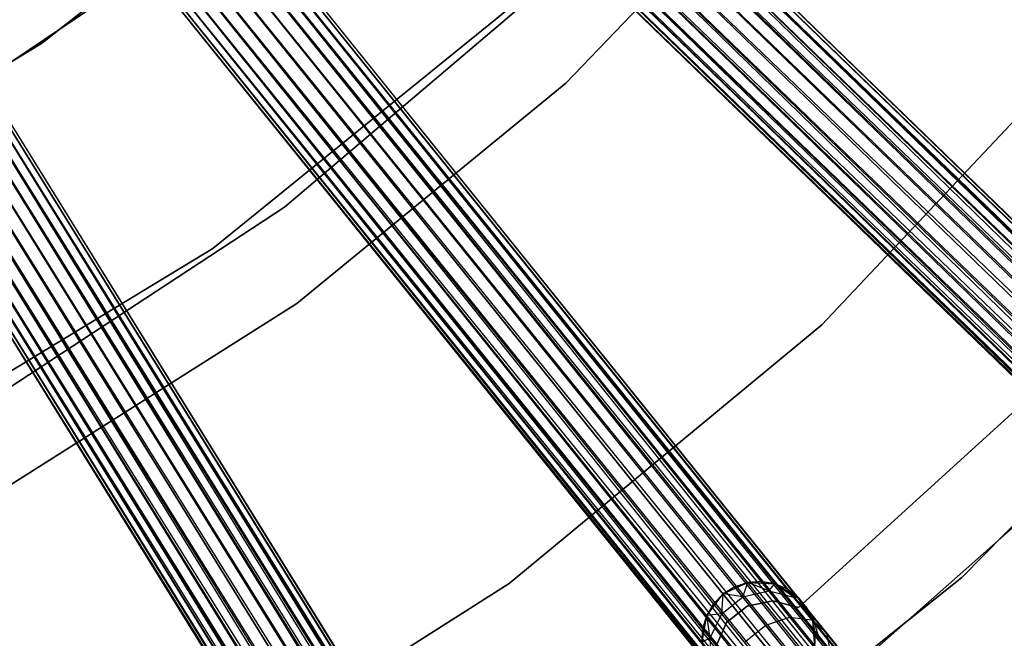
# Model space of a CAD drawing. Extents: x -189 to 189, y -189 to 189.
# Tile 210 of 256: x 25 to 42, y -47 to -36. Entities that reach past the tile are written whole.
import ezdxf

# ---------------------------------------------------------------- set-up
doc = ezdxf.new("R2010")
doc.units = 0
doc.header["$LTSCALE"] = 25.4
doc.layers.get('0').update_dxf_attribs({"linetype": 'CONTINUOUS'})

# ---------------------------------------------------------------- blocks, each defined once
blk = doc.blocks.new('NL2500012474_STL')
at = {"color": 0}
for p, q in [((312.745, -116.805, 178.249), (222.944, -29.506, 178.068)), ((312.745, -116.805, 178.249), (222.944, -29.506, 178.068)), ((312.934, -116.61, 177.855), (222.944, -29.506, 178.068)), ((312.934, -116.61, 177.855), (222.944, -29.506, 178.068)), ((222.944, -29.506, 176.932), (312.856, -116.691, 176.932)), ((222.944, -29.506, 176.932), (312.856, -116.691, 176.932)), ((222.944, -29.506, 176.932), (312.974, -116.569, 177.379)), ((222.944, -29.506, 176.932), (312.974, -116.569, 177.379)), ((312.934, -116.61, 177.855), (223.022, -29.425, 177.855)), ((312.934, -116.61, 177.855), (223.022, -29.425, 177.855)), ((223.022, -29.425, 177.145), (312.974, -116.569, 177.379)), ((223.022, -29.425, 177.145), (312.974, -116.569, 177.379)), ((312.974, -116.569, 177.379), (223.062, -29.384, 177.621)), ((312.974, -116.569, 177.379), (223.062, -29.384, 177.379)), ((312.934, -116.61, 177.855), (223.062, -29.384, 177.621)), ((312.934, -116.61, 177.855), (223.062, -29.384, 177.621)), ((312.974, -116.569, 177.379), (223.062, -29.384, 177.621)), ((312.974, -116.569, 177.379), (223.062, -29.384, 177.379)), ((312.45, -117.11, 178.471), (222.833, -29.62, 178.249)), ((312.45, -117.11, 178.471), (222.833, -29.62, 178.249)), ((312.745, -116.805, 178.249), (222.833, -29.62, 178.249)), ((312.745, -116.805, 178.249), (222.833, -29.62, 178.249)), ((222.833, -29.62, 176.751), (312.856, -116.691, 176.932)), ((222.833, -29.62, 176.751), (312.856, -116.691, 176.932)), ((312.45, -117.11, 178.471), (222.694, -29.763, 178.385)), ((312.45, -117.11, 178.471), (222.694, -29.763, 178.385)), ((312.607, -116.948, 176.615), (222.694, -29.763, 176.615)), ((222.694, -29.763, 176.615), (312.856, -116.691, 176.932)), ((222.694, -29.763, 176.615), (312.856, -116.691, 176.932)), ((312.607, -116.948, 176.615), (222.694, -29.763, 176.615)), ((312.45, -117.11, 178.471), (222.538, -29.925, 178.471)), ((312.45, -117.11, 178.471), (222.538, -29.925, 178.471)), ((222.538, -29.925, 176.529), (312.607, -116.948, 176.615)), ((222.538, -29.925, 176.529), (312.607, -116.948, 176.615)), ((312.283, -117.281, 178.5), (222.371, -30.096, 178.5)), ((312.283, -117.281, 178.5), (222.371, -30.096, 178.5)), ((222.371, -30.096, 176.5), (312.283, -117.281, 176.5)), ((222.371, -30.096, 176.5), (312.283, -117.281, 176.5)), ((222.371, -30.096, 176.5), (312.607, -116.948, 176.615)), ((222.371, -30.096, 176.5), (312.607, -116.948, 176.615)), ((311.822, -117.757, 178.249), (222.204, -30.268, 178.471)), ((311.822, -117.757, 178.249), (222.204, -30.268, 178.471)), ((312.117, -117.453, 178.471), (222.204, -30.268, 178.471)), ((312.117, -117.453, 178.471), (222.204, -30.268, 178.471)), ((222.204, -30.268, 176.529), (312.283, -117.281, 176.5)), ((222.204, -30.268, 176.529), (312.283, -117.281, 176.5)), ((311.96, -117.615, 176.615), (222.047, -30.43, 176.615)), ((222.047, -30.43, 176.615), (312.283, -117.281, 176.5)), ((311.96, -117.615, 176.615), (222.047, -30.43, 176.615)), ((311.822, -117.757, 178.249), (222.047, -30.43, 178.385)), ((311.822, -117.757, 178.249), (222.047, -30.43, 178.385)), ((222.047, -30.43, 176.615), (312.283, -117.281, 176.5)), ((311.96, -117.615, 176.615), (221.798, -30.687, 176.932)), ((311.96, -117.615, 176.615), (221.798, -30.687, 176.932)), ((311.711, -117.872, 176.932), (221.798, -30.687, 176.932)), ((311.711, -117.872, 176.932), (221.798, -30.687, 176.932)), ((311.633, -117.953, 177.855), (221.798, -30.687, 178.068)), ((311.633, -117.953, 177.855), (221.798, -30.687, 178.068)), ((311.96, -117.615, 176.615), (221.909, -30.572, 176.751)), ((311.96, -117.615, 176.615), (221.909, -30.572, 176.751)), ((311.633, -117.953, 177.855), (221.909, -30.572, 178.249)), ((311.633, -117.953, 177.855), (221.909, -30.572, 178.249)), ((311.822, -117.757, 178.249), (221.909, -30.572, 178.249)), ((311.822, -117.757, 178.249), (221.909, -30.572, 178.249)), ((311.592, -117.994, 177.379), (221.68, -30.809, 177.379)), ((311.592, -117.994, 177.379), (221.68, -30.809, 177.621)), ((311.711, -117.872, 176.932), (221.68, -30.809, 177.379)), ((311.711, -117.872, 176.932), (221.68, -30.809, 177.379)), ((311.592, -117.994, 177.379), (221.68, -30.809, 177.379)), ((311.592, -117.994, 177.379), (221.68, -30.809, 177.621)), ((311.711, -117.872, 176.932), (221.72, -30.768, 177.145)), ((311.711, -117.872, 176.932), (221.72, -30.768, 177.145)), ((311.592, -117.994, 177.379), (221.72, -30.768, 177.855)), ((311.592, -117.994, 177.379), (221.72, -30.768, 177.855)), ((311.633, -117.953, 177.855), (221.72, -30.768, 177.855)), ((311.633, -117.953, 177.855), (221.72, -30.768, 177.855)), ((230.064, -32.859, 20), (225.821, -37.29, 20)), ((225.821, -37.29, 26.5), (230.064, -32.859, 26.5)), ((230.064, -32.859, 20), (225.821, -37.29, 20)), ((225.821, -37.29, 26.5), (230.064, -32.859, 26.5)), ((297.471, -130.842, 178.249), (219.079, -33.169, 178.068)), ((297.471, -130.842, 178.249), (219.079, -33.169, 178.068)), ((297.683, -130.672, 177.855), (219.079, -33.169, 178.068)), ((297.683, -130.672, 177.855), (219.079, -33.169, 178.068)), ((219.079, -33.169, 176.932), (297.596, -130.742, 176.932)), ((219.079, -33.169, 176.932), (297.596, -130.742, 176.932)), ((219.079, -33.169, 176.932), (297.728, -130.635, 177.379)), ((219.079, -33.169, 176.932), (297.728, -130.635, 177.379)), ((297.683, -130.672, 177.855), (219.166, -33.098, 177.855)), ((297.683, -130.672, 177.855), (219.166, -33.098, 177.855)), ((219.166, -33.098, 177.145), (297.728, -130.635, 177.379)), ((219.166, -33.098, 177.145), (297.728, -130.635, 177.379)), ((297.728, -130.635, 177.379), (219.211, -33.062, 177.621)), ((297.728, -130.635, 177.379), (219.211, -33.062, 177.379)), ((297.683, -130.672, 177.855), (219.211, -33.062, 177.621)), ((297.683, -130.672, 177.855), (219.211, -33.062, 177.621)), ((297.728, -130.635, 177.379), (219.211, -33.062, 177.621)), ((297.728, -130.635, 177.379), (219.211, -33.062, 177.379)), ((216.568, -36.588, 186), (220.793, -33.277, 186)), ((220.793, -33.277, 178.5), (216.568, -36.588, 178.5)), ((216.568, -36.588, 186), (220.793, -33.277, 186)), ((220.793, -33.277, 178.5), (216.568, -36.588, 178.5)), ((297.141, -131.108, 178.471), (218.954, -33.269, 178.249)), ((297.141, -131.108, 178.471), (218.954, -33.269, 178.249)), ((297.471, -130.842, 178.249), (218.954, -33.269, 178.249)), ((297.471, -130.842, 178.249), (218.954, -33.269, 178.249)), ((218.954, -33.269, 176.751), (297.596, -130.742, 176.932)), ((218.954, -33.269, 176.751), (297.596, -130.742, 176.932)), ((297.141, -131.108, 178.471), (218.8, -33.393, 178.385)), ((297.141, -131.108, 178.471), (218.8, -33.393, 178.385)), ((297.317, -130.966, 176.615), (218.8, -33.393, 176.615)), ((218.8, -33.393, 176.615), (297.596, -130.742, 176.932)), ((218.8, -33.393, 176.615), (297.596, -130.742, 176.932)), ((297.317, -130.966, 176.615), (218.8, -33.393, 176.615)), ((296.955, -131.258, 178.5), (218.438, -33.684, 178.5)), ((296.955, -131.258, 178.5), (218.438, -33.684, 178.5)), ((218.438, -33.684, 176.5), (296.955, -131.258, 176.5)), ((218.438, -33.684, 176.5), (296.955, -131.258, 176.5)), ((218.438, -33.684, 176.5), (297.317, -130.966, 176.615)), ((218.438, -33.684, 176.5), (297.317, -130.966, 176.615)), ((297.141, -131.108, 178.471), (218.624, -33.534, 178.471)), ((297.141, -131.108, 178.471), (218.624, -33.534, 178.471)), ((218.624, -33.534, 176.529), (297.317, -130.966, 176.615)), ((218.624, -33.534, 176.529), (297.317, -130.966, 176.615)), ((296.438, -131.674, 178.249), (218.251, -33.835, 178.471)), ((296.438, -131.674, 178.249), (218.251, -33.835, 178.471)), ((296.768, -131.408, 178.471), (218.251, -33.835, 178.471)), ((296.768, -131.408, 178.471), (218.251, -33.835, 178.471)), ((218.251, -33.835, 176.529), (296.955, -131.258, 176.5)), ((218.251, -33.835, 176.529), (296.955, -131.258, 176.5)), ((296.593, -131.549, 176.615), (218.076, -33.976, 176.615)), ((218.076, -33.976, 176.615), (296.955, -131.258, 176.5)), ((296.593, -131.549, 176.615), (218.076, -33.976, 176.615)), ((296.438, -131.674, 178.249), (218.076, -33.976, 178.385)), ((296.438, -131.674, 178.249), (218.076, -33.976, 178.385)), ((218.076, -33.976, 176.615), (296.955, -131.258, 176.5)), ((296.593, -131.549, 176.615), (217.797, -34.2, 176.932)), ((296.593, -131.549, 176.615), (217.797, -34.2, 176.932)), ((296.314, -131.774, 176.932), (217.797, -34.2, 176.932)), ((296.314, -131.774, 176.932), (217.797, -34.2, 176.932)), ((296.226, -131.844, 177.855), (217.797, -34.2, 178.068)), ((296.226, -131.844, 177.855), (217.797, -34.2, 178.068)), ((296.593, -131.549, 176.615), (217.921, -34.1, 176.751)), ((296.593, -131.549, 176.615), (217.921, -34.1, 176.751)), ((296.226, -131.844, 177.855), (217.921, -34.1, 178.249)), ((296.226, -131.844, 177.855), (217.921, -34.1, 178.249)), ((296.438, -131.674, 178.249), (217.921, -34.1, 178.249)), ((296.438, -131.674, 178.249), (217.921, -34.1, 178.249)), ((296.181, -131.88, 177.379), (217.664, -34.307, 177.379)), ((296.181, -131.88, 177.379), (217.664, -34.307, 177.621)), ((296.314, -131.774, 176.932), (217.664, -34.307, 177.379)), ((296.314, -131.774, 176.932), (217.664, -34.307, 177.379)), ((296.181, -131.88, 177.379), (217.664, -34.307, 177.379)), ((296.181, -131.88, 177.379), (217.664, -34.307, 177.621)), ((296.314, -131.774, 176.932), (217.709, -34.271, 177.145)), ((296.314, -131.774, 176.932), (217.709, -34.271, 177.145)), ((296.181, -131.88, 177.379), (217.709, -34.271, 177.855)), ((296.181, -131.88, 177.379), (217.709, -34.271, 177.855)), ((296.226, -131.844, 177.855), (217.709, -34.271, 177.855)), ((296.226, -131.844, 177.855), (217.709, -34.271, 177.855)), ((213.905, -38.347, 186), (218.362, -35.345, 186)), ((218.362, -35.345, 187), (213.905, -38.347, 187)), ((213.905, -38.347, 186), (218.362, -35.345, 186)), ((218.362, -35.345, 187), (213.905, -38.347, 187)), ((220.855, -39.477, 20), (225.482, -35.548, 20)), ((225.482, -35.548, 26.5), (220.855, -39.477, 26.5)), ((225.482, -35.548, 26.5), (220.855, -39.477, 26.5)), ((220.855, -39.477, 20), (225.482, -35.548, 20)), ((224.803, -35.984, 20), (219.592, -40.209, 20)), ((219.592, -40.209, 19), (224.803, -35.984, 19)), ((219.592, -40.209, 19), (224.803, -35.984, 19)), ((224.803, -35.984, 20), (219.592, -40.209, 20)), ((280.82, -142.752, 177.855), (214.889, -36.27, 177.855)), ((280.82, -142.752, 177.855), (214.889, -36.27, 177.855)), ((214.889, -36.27, 177.145), (280.869, -142.722, 177.379)), ((214.889, -36.27, 177.145), (280.869, -142.722, 177.379)), ((280.869, -142.722, 177.379), (214.938, -36.239, 177.621)), ((280.869, -142.722, 177.379), (214.938, -36.239, 177.379)), ((280.82, -142.752, 177.855), (214.938, -36.239, 177.621)), ((280.82, -142.752, 177.855), (214.938, -36.239, 177.621)), ((280.869, -142.722, 177.379), (214.938, -36.239, 177.621)), ((280.869, -142.722, 177.379), (214.938, -36.239, 177.379)), ((280.228, -143.119, 178.471), (214.657, -36.413, 178.249)), ((280.228, -143.119, 178.471), (214.657, -36.413, 178.249)), ((280.589, -142.896, 178.249), (214.657, -36.413, 178.249)), ((280.589, -142.896, 178.249), (214.657, -36.413, 178.249)), ((214.657, -36.413, 176.751), (280.725, -142.811, 176.932)), ((214.657, -36.413, 176.751), (280.725, -142.811, 176.932)), ((280.589, -142.896, 178.249), (214.793, -36.329, 178.068)), ((280.589, -142.896, 178.249), (214.793, -36.329, 178.068)), ((280.82, -142.752, 177.855), (214.793, -36.329, 178.068)), ((280.82, -142.752, 177.855), (214.793, -36.329, 178.068)), ((214.793, -36.329, 176.932), (280.725, -142.811, 176.932)), ((214.793, -36.329, 176.932), (280.725, -142.811, 176.932)), ((214.793, -36.329, 176.932), (280.869, -142.722, 177.379)), ((214.793, -36.329, 176.932), (280.869, -142.722, 177.379)), ((230.336, -41.557, 20), (235.236, -36.339, 20)), ((235.236, -36.339, 22), (230.336, -41.557, 22)), ((235.236, -36.339, 22), (230.336, -41.557, 22)), ((230.336, -41.557, 20), (235.236, -36.339, 20)), ((211.974, -39.365, 186), (216.568, -36.588, 186)), ((216.568, -36.588, 178.5), (211.974, -39.365, 178.5)), ((211.974, -39.365, 186), (216.568, -36.588, 186)), ((216.568, -36.588, 178.5), (211.974, -39.365, 178.5)), ((280.228, -143.119, 178.471), (214.297, -36.636, 178.471)), ((280.228, -143.119, 178.471), (214.297, -36.636, 178.471)), ((214.297, -36.636, 176.529), (280.42, -143, 176.615)), ((214.297, -36.636, 176.529), (280.42, -143, 176.615)), ((280.228, -143.119, 178.471), (214.489, -36.517, 178.385)), ((280.228, -143.119, 178.471), (214.489, -36.517, 178.385)), ((280.42, -143, 176.615), (214.489, -36.517, 176.615)), ((214.489, -36.517, 176.615), (280.725, -142.811, 176.932)), ((214.489, -36.517, 176.615), (280.725, -142.811, 176.932)), ((280.42, -143, 176.615), (214.489, -36.517, 176.615)), ((216.568, -36.588, 186), (216.568, -36.588, 178.5)), ((216.568, -36.588, 186), (216.568, -36.588, 178.5)), ((280.025, -143.245, 178.5), (214.094, -36.762, 178.5)), ((280.025, -143.245, 178.5), (214.094, -36.762, 178.5)), ((214.094, -36.762, 176.5), (280.025, -143.245, 176.5)), ((214.094, -36.762, 176.5), (280.025, -143.245, 176.5)), ((214.094, -36.762, 176.5), (280.42, -143, 176.615)), ((214.094, -36.762, 176.5), (280.42, -143, 176.615)), ((279.461, -143.594, 178.249), (213.89, -36.888, 178.471)), ((279.461, -143.594, 178.249), (213.89, -36.888, 178.471)), ((279.821, -143.371, 178.471), (213.89, -36.888, 178.471)), ((279.821, -143.371, 178.471), (213.89, -36.888, 178.471)), ((213.89, -36.888, 176.529), (280.025, -143.245, 176.5)), ((213.89, -36.888, 176.529), (280.025, -143.245, 176.5)), ((279.63, -143.489, 176.615), (213.53, -37.111, 176.751)), ((279.63, -143.489, 176.615), (213.53, -37.111, 176.751)), ((279.23, -143.737, 177.855), (213.53, -37.111, 178.249)), ((279.23, -143.737, 177.855), (213.53, -37.111, 178.249)), ((279.461, -143.594, 178.249), (213.53, -37.111, 178.249)), ((279.461, -143.594, 178.249), (213.53, -37.111, 178.249)), ((279.63, -143.489, 176.615), (213.698, -37.007, 176.615)), ((213.698, -37.007, 176.615), (280.025, -143.245, 176.5)), ((279.63, -143.489, 176.615), (213.698, -37.007, 176.615)), ((279.461, -143.594, 178.249), (213.698, -37.007, 178.385)), ((279.461, -143.594, 178.249), (213.698, -37.007, 178.385)), ((213.698, -37.007, 176.615), (280.025, -143.245, 176.5)), ((279.181, -143.767, 177.379), (213.25, -37.285, 177.379)), ((279.181, -143.767, 177.379), (213.25, -37.285, 177.621)), ((279.325, -143.678, 176.932), (213.25, -37.285, 177.379)), ((279.325, -143.678, 176.932), (213.25, -37.285, 177.379)), ((279.181, -143.767, 177.379), (213.25, -37.285, 177.379)), ((279.181, -143.767, 177.379), (213.25, -37.285, 177.621)), ((279.325, -143.678, 176.932), (213.299, -37.254, 177.145)), ((279.325, -143.678, 176.932), (213.299, -37.254, 177.145)), ((279.181, -143.767, 177.379), (213.299, -37.254, 177.855)), ((279.181, -143.767, 177.379), (213.299, -37.254, 177.855)), ((279.23, -143.737, 177.855), (213.299, -37.254, 177.855)), ((279.23, -143.737, 177.855), (213.299, -37.254, 177.855)), ((279.63, -143.489, 176.615), (213.394, -37.195, 176.932)), ((279.63, -143.489, 176.615), (213.394, -37.195, 176.932)), ((279.325, -143.678, 176.932), (213.394, -37.195, 176.932)), ((279.325, -143.678, 176.932), (213.394, -37.195, 176.932)), ((279.23, -143.737, 177.855), (213.394, -37.195, 178.068)), ((279.23, -143.737, 177.855), (213.394, -37.195, 178.068)), ((225.821, -37.29, 20), (221.076, -41.177, 20)), ((221.076, -41.177, 26.5), (225.821, -37.29, 26.5)), ((225.821, -37.29, 20), (221.076, -41.177, 20)), ((221.076, -41.177, 26.5), (225.821, -37.29, 26.5)), ((225.821, -37.29, 20), (225.821, -37.29, 26.5)), ((225.821, -37.29, 20), (225.821, -37.29, 26.5)), ((215.781, -42.808, 20), (220.855, -39.477, 20)), ((220.855, -39.477, 26.5), (215.781, -42.808, 26.5)), ((220.855, -39.477, 26.5), (215.781, -42.808, 26.5)), ((215.781, -42.808, 20), (220.855, -39.477, 20)), ((220.855, -39.477, 26.5), (220.855, -39.477, 20)), ((220.855, -39.477, 26.5), (220.855, -39.477, 20)), ((219.592, -40.209, 20), (213.854, -43.685, 20)), ((213.854, -43.685, 19), (219.592, -40.209, 19)), ((213.854, -43.685, 19), (219.592, -40.209, 19)), ((219.592, -40.209, 20), (213.854, -43.685, 20)), ((219.592, -40.209, 20), (219.592, -40.209, 19)), ((219.592, -40.209, 20), (219.592, -40.209, 19)), ((238.046, -40.678, 20), (232.803, -46.014, 20)), ((232.803, -46.014, 19), (238.046, -40.678, 19)), ((238.046, -40.678, 20), (232.803, -46.014, 20)), ((232.803, -46.014, 19), (238.046, -40.678, 19)), ((221.076, -41.177, 20), (215.896, -44.464, 20)), ((215.896, -44.464, 26.5), (221.076, -41.177, 26.5)), ((221.076, -41.177, 20), (215.896, -44.464, 20)), ((215.896, -44.464, 26.5), (221.076, -41.177, 26.5)), ((221.076, -41.177, 20), (221.076, -41.177, 26.5)), ((221.076, -41.177, 20), (221.076, -41.177, 26.5)), ((224.821, -46.12, 20), (230.336, -41.557, 20)), ((230.336, -41.557, 22), (224.821, -46.12, 22)), ((230.336, -41.557, 22), (224.821, -46.12, 22)), ((224.821, -46.12, 20), (230.336, -41.557, 20)), ((230.336, -41.557, 22), (230.336, -41.557, 20)), ((230.336, -41.557, 22), (230.336, -41.557, 20)), ((234.064, -42.772, 22), (229.921, -46.546, 22)), ((229.921, -46.546, 20), (234.064, -42.772, 20)), ((229.921, -46.546, 20), (234.064, -42.772, 20)), ((234.064, -42.772, 22), (229.921, -46.546, 22)), ((235.175, -43.83, 26.5), (229.457, -48.887, 26.5)), ((229.457, -48.887, 17), (235.175, -43.83, 17)), ((229.457, -48.887, 17), (235.175, -43.83, 17)), ((235.175, -43.83, 26.5), (229.457, -48.887, 26.5)), ((232.803, -46.014, 20), (226.955, -50.679, 20)), ((226.955, -50.679, 19), (232.803, -46.014, 19)), ((232.803, -46.014, 20), (226.955, -50.679, 20)), ((226.955, -50.679, 19), (232.803, -46.014, 19)), ((232.803, -46.014, 20), (232.803, -46.014, 19)), ((232.803, -46.014, 20), (232.803, -46.014, 19)), ((218.777, -49.956, 20), (224.821, -46.12, 20)), ((224.821, -46.12, 22), (218.777, -49.956, 22)), ((224.821, -46.12, 22), (218.777, -49.956, 22)), ((218.777, -49.956, 20), (224.821, -46.12, 20)), ((224.821, -46.12, 22), (224.821, -46.12, 20)), ((224.821, -46.12, 22), (224.821, -46.12, 20)), ((228.594, -46.306, 20), (229.028, -46.103, 20)), ((228.594, -46.306, 20), (229.028, -46.103, 20)), ((228.799, -46.178, 25.5), (228.594, -46.306, 25.5)), ((228.799, -46.178, 25.5), (228.594, -46.306, 25.5)), ((228.799, -46.178, 25.5), (228.594, -46.306, 20)), ((228.799, -46.178, 25.5), (228.594, -46.306, 20)), ((229.028, -46.103, 25.5), (228.799, -46.178, 25.5)), ((228.799, -46.178, 25.5), (229.028, -46.103, 20)), ((228.799, -46.178, 25.5), (229.028, -46.103, 20)), ((229.028, -46.103, 25.5), (228.799, -46.178, 25.5)), ((228.94, -46.354, 26.637), (228.799, -46.178, 25.5)), ((228.94, -46.354, 26.637), (228.799, -46.178, 25.5)), ((228.94, -46.354, 26.637), (229.028, -46.103, 25.5)), ((228.94, -46.354, 26.637), (229.028, -46.103, 25.5)), ((229.268, -46.086, 25.5), (229.028, -46.103, 25.5)), ((229.028, -46.103, 20), (229.268, -46.086, 25.5)), ((229.268, -46.086, 25.5), (229.028, -46.103, 25.5)), ((229.028, -46.103, 20), (229.268, -46.086, 25.5)), ((229.028, -46.103, 20), (229.506, -46.126, 20)), ((229.399, -46.249, 26.552), (229.028, -46.103, 25.5)), ((229.399, -46.249, 26.552), (229.028, -46.103, 25.5)), ((229.028, -46.103, 20), (229.506, -46.126, 20)), ((229.028, -46.103, 25.5), (229.028, -46.103, 20)), ((229.028, -46.103, 25.5), (229.028, -46.103, 20)), ((229.399, -46.249, 26.552), (229.268, -46.086, 25.5)), ((229.399, -46.249, 26.552), (229.268, -46.086, 25.5)), ((229.506, -46.126, 25.5), (229.268, -46.086, 25.5)), ((229.268, -46.086, 25.5), (229.506, -46.126, 20)), ((229.268, -46.086, 25.5), (229.506, -46.126, 20)), ((229.506, -46.126, 25.5), (229.268, -46.086, 25.5)), ((229.399, -46.249, 26.552), (229.506, -46.126, 25.5)), ((229.399, -46.249, 26.552), (229.506, -46.126, 25.5)), ((229.506, -46.126, 20), (229.919, -46.368, 20)), ((229.839, -46.362, 26.401), (229.506, -46.126, 25.5)), ((229.839, -46.362, 26.401), (229.506, -46.126, 25.5)), ((229.727, -46.222, 25.5), (229.506, -46.126, 25.5)), ((229.506, -46.126, 20), (229.727, -46.222, 25.5)), ((229.506, -46.126, 20), (229.919, -46.368, 20)), ((229.506, -46.126, 25.5), (229.506, -46.126, 20)), ((229.506, -46.126, 25.5), (229.506, -46.126, 20)), ((229.727, -46.222, 25.5), (229.506, -46.126, 25.5)), ((229.506, -46.126, 20), (229.727, -46.222, 25.5)), ((228.304, -46.686, 20), (228.594, -46.306, 20)), ((228.304, -46.686, 20), (228.594, -46.306, 20)), ((228.594, -46.306, 25.5), (228.426, -46.478, 25.5)), ((228.426, -46.478, 25.5), (228.594, -46.306, 20)), ((228.594, -46.306, 25.5), (228.426, -46.478, 25.5)), ((228.426, -46.478, 25.5), (228.594, -46.306, 20)), ((228.568, -46.654, 26.637), (228.594, -46.306, 25.5)), ((228.568, -46.654, 26.637), (228.594, -46.306, 25.5)), ((228.568, -46.654, 26.637), (228.94, -46.354, 26.637)), ((228.568, -46.654, 26.637), (228.94, -46.354, 26.637)), ((228.94, -46.354, 26.637), (228.594, -46.306, 25.5)), ((228.94, -46.354, 26.637), (228.594, -46.306, 25.5)), ((228.594, -46.306, 25.5), (228.594, -46.306, 20)), ((228.594, -46.306, 25.5), (228.594, -46.306, 20)), ((228.94, -46.354, 26.637), (229.399, -46.249, 26.552)), ((228.94, -46.354, 26.637), (229.399, -46.249, 26.552)), ((229.344, -46.856, 27.601), (228.94, -46.354, 26.637)), ((229.344, -46.856, 27.601), (228.94, -46.354, 26.637)), ((229.399, -46.249, 26.552), (229.839, -46.362, 26.401)), ((229.773, -46.713, 27.443), (229.399, -46.249, 26.552)), ((229.773, -46.713, 27.443), (229.399, -46.249, 26.552)), ((229.399, -46.249, 26.552), (229.839, -46.362, 26.401)), ((229.839, -46.362, 26.401), (229.727, -46.222, 25.5)), ((229.839, -46.362, 26.401), (229.727, -46.222, 25.5)), ((229.919, -46.368, 25.5), (229.727, -46.222, 25.5)), ((229.727, -46.222, 25.5), (229.919, -46.368, 20)), ((229.727, -46.222, 25.5), (229.919, -46.368, 20)), ((229.919, -46.368, 25.5), (229.727, -46.222, 25.5)), ((229.839, -46.362, 26.401), (229.919, -46.368, 25.5)), ((229.839, -46.362, 26.401), (229.919, -46.368, 25.5)), ((229.839, -46.362, 26.401), (230.16, -46.668, 26.219)), ((230.159, -46.76, 27.165), (229.839, -46.362, 26.401)), ((230.159, -46.76, 27.165), (229.839, -46.362, 26.401)), ((229.839, -46.362, 26.401), (230.16, -46.668, 26.219)), ((229.919, -46.368, 20), (230.172, -46.775, 20)), ((230.16, -46.668, 26.219), (229.919, -46.368, 25.5)), ((229.919, -46.368, 20), (230.07, -46.556, 25.5)), ((229.919, -46.368, 25.5), (229.919, -46.368, 20)), ((230.16, -46.668, 26.219), (229.919, -46.368, 25.5)), ((229.919, -46.368, 20), (230.07, -46.556, 25.5)), ((229.919, -46.368, 20), (230.172, -46.775, 20)), ((229.919, -46.368, 25.5), (229.919, -46.368, 20)), ((228.426, -46.478, 25.5), (228.304, -46.686, 25.5)), ((228.304, -46.686, 20), (228.426, -46.478, 25.5)), ((228.426, -46.478, 25.5), (228.304, -46.686, 25.5)), ((228.304, -46.686, 20), (228.426, -46.478, 25.5)), ((228.568, -46.654, 26.637), (228.426, -46.478, 25.5)), ((228.568, -46.654, 26.637), (228.426, -46.478, 25.5)), ((229.016, -46.521, 22), (228.654, -46.812, 22)), ((228.654, -46.812, 20), (229.016, -46.521, 20)), ((228.654, -46.812, 20), (229.016, -46.521, 20)), ((229.016, -46.521, 22), (228.654, -46.812, 22)), ((229.472, -46.425, 22), (229.016, -46.521, 22)), ((229.016, -46.521, 20), (229.472, -46.425, 20)), ((229.016, -46.521, 20), (229.472, -46.425, 20)), ((229.472, -46.425, 22), (229.016, -46.521, 22)), ((229.016, -46.521, 22), (229.016, -46.521, 20)), ((229.016, -46.521, 22), (229.016, -46.521, 20)), ((229.921, -46.546, 22), (229.472, -46.425, 22)), ((229.472, -46.425, 22), (229.472, -46.425, 20)), ((229.472, -46.425, 20), (229.921, -46.546, 20)), ((229.472, -46.425, 22), (229.472, -46.425, 20)), ((229.472, -46.425, 20), (229.921, -46.546, 20)), ((229.921, -46.546, 22), (229.472, -46.425, 22)), ((229.921, -46.546, 22), (229.921, -46.546, 20)), ((229.921, -46.546, 22), (229.921, -46.546, 20)), ((228.224, -47.158, 20), (228.304, -46.686, 20)), ((228.224, -47.158, 20), (228.304, -46.686, 20)), ((228.304, -46.686, 25.5), (228.235, -46.917, 25.5)), ((228.235, -46.917, 25.5), (228.304, -46.686, 20)), ((228.235, -46.917, 25.5), (228.304, -46.686, 20)), ((228.304, -46.686, 25.5), (228.235, -46.917, 25.5)), ((228.568, -46.654, 26.637), (228.304, -46.686, 25.5)), ((228.568, -46.654, 26.637), (228.304, -46.686, 25.5)), ((228.366, -47.08, 26.552), (228.304, -46.686, 25.5)), ((228.366, -47.08, 26.552), (228.304, -46.686, 25.5)), ((228.304, -46.686, 25.5), (228.304, -46.686, 20)), ((228.304, -46.686, 25.5), (228.304, -46.686, 20)), ((228.366, -47.08, 26.552), (228.568, -46.654, 26.637)), ((228.366, -47.08, 26.552), (228.568, -46.654, 26.637)), ((228.971, -47.156, 27.601), (228.568, -46.654, 26.637)), ((228.971, -47.156, 27.601), (228.568, -46.654, 26.637)), ((229.344, -46.856, 27.601), (229.773, -46.713, 27.443)), ((229.344, -46.856, 27.601), (229.773, -46.713, 27.443)), ((229.773, -46.713, 27.443), (230.159, -46.76, 27.165)), ((230.332, -47.408, 28.039), (229.773, -46.713, 27.443)), ((230.332, -47.408, 28.039), (229.773, -46.713, 27.443)), ((229.773, -46.713, 27.443), (230.159, -46.76, 27.165)), ((230.16, -46.668, 26.219), (230.07, -46.556, 25.5)), ((230.172, -46.775, 25.5), (230.07, -46.556, 25.5)), ((230.16, -46.668, 26.219), (230.07, -46.556, 25.5)), ((230.07, -46.556, 25.5), (230.172, -46.775, 20)), ((230.07, -46.556, 25.5), (230.172, -46.775, 20)), ((230.172, -46.775, 25.5), (230.07, -46.556, 25.5)), ((230.218, -47.011, 25.5), (230.16, -46.668, 26.219)), ((230.16, -46.668, 26.219), (230.287, -47.096, 26.048)), ((230.218, -47.011, 25.5), (230.16, -46.668, 26.219)), ((230.172, -46.775, 25.5), (230.16, -46.668, 26.219)), ((230.172, -46.775, 25.5), (230.16, -46.668, 26.219)), ((230.415, -46.985, 26.829), (230.16, -46.668, 26.219)), ((230.415, -46.985, 26.829), (230.16, -46.668, 26.219)), ((230.16, -46.668, 26.219), (230.287, -47.096, 26.048)), ((228.654, -46.812, 22), (228.462, -47.237, 22)), ((228.462, -47.237, 20), (228.654, -46.812, 20)), ((228.462, -47.237, 20), (228.654, -46.812, 20)), ((228.654, -46.812, 22), (228.462, -47.237, 22)), ((228.654, -46.812, 22), (228.654, -46.812, 20)), ((228.654, -46.812, 22), (228.654, -46.812, 20)), ((228.971, -47.156, 27.601), (229.344, -46.856, 27.601)), ((228.971, -47.156, 27.601), (229.344, -46.856, 27.601)), ((229.948, -47.607, 28.245), (229.344, -46.856, 27.601)), ((229.948, -47.607, 28.245), (229.344, -46.856, 27.601)), ((230.159, -46.76, 27.165), (230.415, -46.985, 26.829)), ((230.638, -47.355, 27.675), (230.159, -46.76, 27.165)), ((230.638, -47.355, 27.675), (230.159, -46.76, 27.165)), ((230.159, -46.76, 27.165), (230.415, -46.985, 26.829)), ((230.172, -46.775, 20), (230.207, -47.252, 20)), ((230.218, -47.011, 25.5), (230.172, -46.775, 25.5)), ((230.172, -46.775, 20), (230.218, -47.011, 25.5)), ((230.172, -46.775, 20), (230.207, -47.252, 20)), ((230.172, -46.775, 25.5), (230.172, -46.775, 20)), ((230.172, -46.775, 25.5), (230.172, -46.775, 20)), ((230.218, -47.011, 25.5), (230.172, -46.775, 25.5)), ((230.172, -46.775, 20), (230.218, -47.011, 25.5)), ((228.235, -46.917, 25.5), (228.224, -47.158, 25.5)), ((228.224, -47.158, 20), (228.235, -46.917, 25.5)), ((228.235, -46.917, 25.5), (228.224, -47.158, 25.5)), ((228.224, -47.158, 20), (228.235, -46.917, 25.5)), ((228.366, -47.08, 26.552), (228.235, -46.917, 25.5)), ((228.366, -47.08, 26.552), (228.235, -46.917, 25.5)), ((230.207, -47.252, 25.5), (230.218, -47.011, 25.5)), ((230.218, -47.011, 25.5), (230.207, -47.252, 20)), ((230.218, -47.011, 25.5), (230.207, -47.252, 20)), ((230.207, -47.252, 25.5), (230.218, -47.011, 25.5)), ((230.287, -47.096, 26.048), (230.218, -47.011, 25.5)), ((230.287, -47.096, 26.048), (230.218, -47.011, 25.5)), ((230.415, -46.985, 26.829), (230.481, -47.338, 26.513)), ((230.797, -47.46, 27.236), (230.415, -46.985, 26.829)), ((230.797, -47.46, 27.236), (230.415, -46.985, 26.829)), ((230.415, -46.985, 26.829), (230.481, -47.338, 26.513)), ((228.366, -47.08, 26.552), (228.224, -47.158, 25.5)), ((228.366, -47.08, 26.552), (228.224, -47.158, 25.5)), ((228.383, -47.534, 26.401), (228.366, -47.08, 26.552)), ((228.74, -47.544, 27.443), (228.366, -47.08, 26.552)), ((228.383, -47.534, 26.401), (228.366, -47.08, 26.552)), ((228.74, -47.544, 27.443), (228.366, -47.08, 26.552))]:
    blk.add_line(p, q, dxfattribs=at)

msp = doc.modelspace()

# ---------------------------------------------------------------- block references
at = {"color": 0}
msp.add_blockref('NL2500012474_STL', (-191.311, -0.058, -1716.743), dxfattribs=at)

doc.saveas('drawing.dxf')
